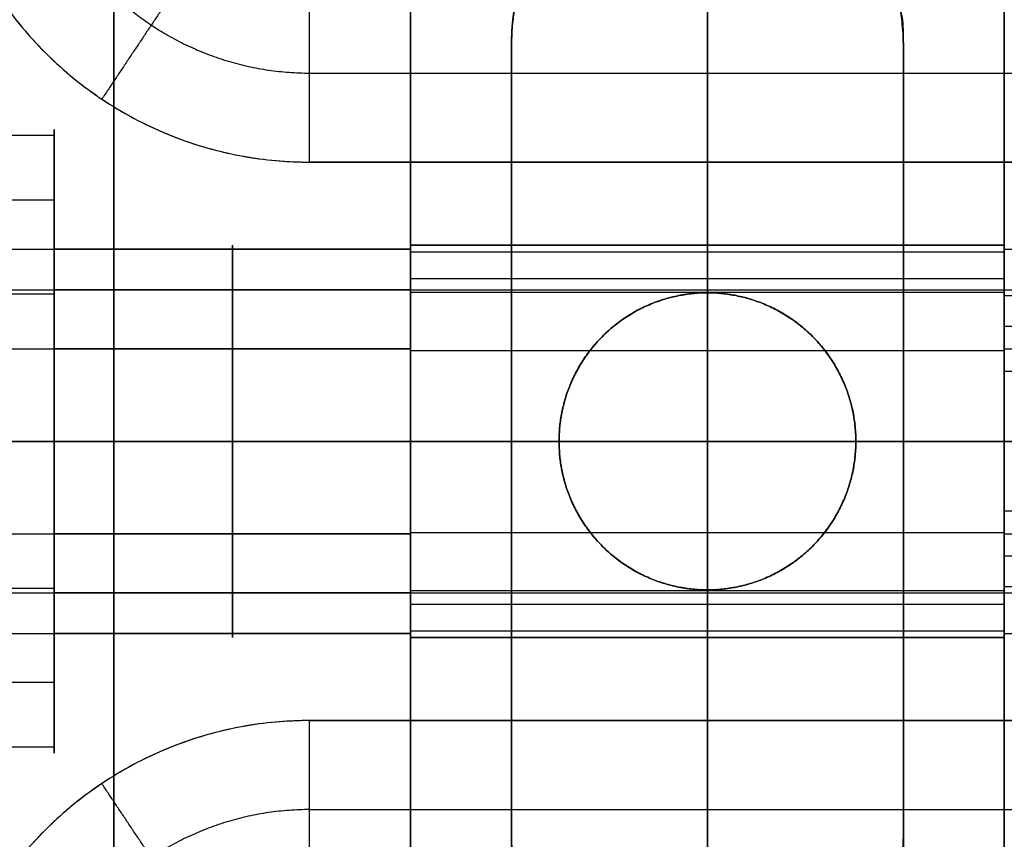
# Model space of a CAD drawing. Header units: millimetres. Extents: x -448 to 1378, y -985 to 990.
# Tile 85 of 117: x 3 to 20, y 958 to 972. Entities that reach past the tile are written whole.
import ezdxf

# ---------------------------------------------------------------- set-up
doc = ezdxf.new("R2010")
doc.units = ezdxf.units.MM
doc.header["$MEASUREMENT"] = 0
for name, color, linetype in [('IGES level 2', 8, 'Continuous'), ('IGES level 21', 8, 'Continuous'), ('IGES level 23', 8, 'Continuous'), ('IGES level 4', 8, 'Continuous'), ('IGES level 41', 8, 'Continuous'), ('IGES level 6', 8, 'Continuous')]:
    doc.layers.add(name, color=color, linetype=linetype)

msp = doc.modelspace()

# ---------------------------------------------------------------- linework, layer by layer
at = {"layer": 'IGES level 2'}
for points in [[(5, 985, -20), (5, 0, -20), (5, -985, -20)], [(5, -985, 20), (5, 0, 20), (5, 985, 20)], [(10, -985, 20), (10, 0, 20), (10, 985, 20)], [(10, 985, -20), (10, 0, -20), (10, -985, -20)], [(10, 968.3), (10, 976.65), (10, 985)], [(10, -985, -20), (10, 0, -20), (10, 985, -20)], [(10, 985, 20), (10, 0, 20), (10, -985, 20)], [(0, 968.237, 0.644), (5, 968.237, 0.644), (10, 968.237, 0.644)], [(0, 967.551, -2.093), (5, 967.551, -2.093), (10, 967.551, -2.093)], [(0, 966.556, 2.91), (5, 966.556, 2.91), (10, 966.556, 2.91)], [(0, 965, 3.3), (5, 965, 3.3), (10, 965, 3.3)], [(10, 965, -3.3), (5, 965, -3.3), (0, 965, -3.3)], [(10, 965, 3.3), (5, 965, 3.3), (0, 965, 3.3)], [(0, 965, -3.3), (5, 965, -3.3), (10, 965, -3.3)], [(0, 963.444, 2.91), (5, 963.444, 2.91), (10, 963.444, 2.91)], [(0, 962.449, -2.093), (5, 962.449, -2.093), (10, 962.449, -2.093)], [(0, 961.763, 0.644), (5, 961.763, 0.644), (10, 961.763, 0.644)], [(10, 578.3), (10, 770), (10, 961.7)]]:
    msp.add_open_spline(points, degree=2, dxfattribs=at)
for points, weights, knots in [([(5, 965, -3.3), (5, 966.561, -3.3), (5, 967.551, -2.093), (5, 968.541, -0.887), (5, 968.237, 0.644), (5, 967.932, 2.175), (5, 966.556, 2.91), (5, 965.827, 3.3), (5, 965, 3.3)], [1, 0.903989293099, 1, 0.903989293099, 1, 0.903989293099, 1, 0.94674670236, 0.952568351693], [0, 0, 0, 0.883573, 0.883573, 1.767146, 1.767146, 2.650719, 2.650719, 3.140801, 3.140801, 3.140801]), ([(10, 965, 3.3), (10, 961.7, 3.3), (10, 961.7), (10, 961.7, -3.3), (10, 965, -3.3), (10, 968.3, -3.3), (10, 968.3), (10, 968.3, 3.3), (10, 965, 3.3)], [1, 0.707106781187, 1, 0.707106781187, 1, 0.707106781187, 1, 0.707106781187, 1], [0, 0, 0, 1.570796, 1.570796, 3.141593, 3.141593, 4.712389, 4.712389, 6.283185, 6.283185, 6.283185]), ([(10, 965, -3.3), (10, 968.3, -3.3), (10, 968.3), (10, 968.3, 3.3), (10, 965, 3.3)], [1, 0.707106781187, 1, 0.707106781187, 1], [-3.141593, -3.141593, -3.141593, -1.570796, -1.570796, 0, 0, 0]), ([(5, 965, 3.3), (5, 964.173, 3.3), (5, 963.444, 2.91), (5, 962.068, 2.175), (5, 961.763, 0.644), (5, 961.459, -0.887), (5, 962.449, -2.093), (5, 963.439, -3.3), (5, 965, -3.3)], [0.952568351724, 0.946746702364, 1, 0.903989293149, 1, 0.903989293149, 1, 0.903989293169, 0.99999999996], [3.142384, 3.142384, 3.142384, 3.632467, 3.632467, 4.516039, 4.516039, 5.399612, 5.399612, 6.283185, 6.283185, 6.283185]), ([(10, 965, 3.3), (10, 961.7, 3.3), (10, 961.7), (10, 961.7, -3.3), (10, 965, -3.3)], [1, 0.707106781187, 1, 0.707106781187, 1], [-4.141593, -4.141593, -4.141593, -2.570796, -2.570796, -1, -1, -1])]:
    msp.add_rational_spline(points, weights, degree=2, knots=knots, dxfattribs=at)
at = {"layer": 'IGES level 21'}
for points in [[(5, 945, -369.7), (5, 965, -369.7), (5, 985, -369.7)], [(10, 945, -419.7), (10, 965, -419.7), (10, 985, -419.7)], [(10, 985, -369.7), (10, 965, -369.7), (10, 945, -369.7)], [(10, 945, -369.7), (10, 965, -369.7), (10, 985, -369.7)], [(10, 985, -419.7), (10, 965, -419.7), (10, 945, -419.7)], [(10, 945, -394.7), (10, 965, -394.7), (10, 985, -394.7)], [(20, 945, -419.7), (20, 965, -419.7), (20, 985, -419.7)], [(11.7, 971.7, -419.7), (11.7, 971.7, -424.7), (11.7, 971.7, -429.7)], [(11.7, 971.7, -429.7), (11.7, 965, -429.7), (11.7, 958.3, -429.7)], [(11.7, 958.3, -419.7), (11.7, 965, -419.7), (11.7, 971.7, -419.7)], [(11.7, 971.7, -419.7), (11.7, 971.7, -424.7), (11.7, 971.7, -429.7)], [(11.7, 971.7, -424.7), (11.7, 965, -424.7), (11.7, 958.3, -424.7)], [(18.3, 971.7, -429.7), (18.3, 971.7, -424.7), (18.3, 971.7, -419.7)], [(18.3, 958.3, -429.7), (18.3, 965, -429.7), (18.3, 971.7, -429.7)], [(18.3, 971.7, -429.7), (18.3, 971.7, -424.7), (18.3, 971.7, -419.7)], [(18.3, 971.7, -419.7), (18.3, 965, -419.7), (18.3, 958.3, -419.7)], [(18.3, 958.3, -424.7), (18.3, 965, -424.7), (18.3, 971.7, -424.7)], [(4, 970.149, -383.224), (2, 970.149, -383.224), (0, 970.149, -383.224)], [(4, 968.3, -382.2), (4, 969.275, -382.2), (4, 970.25, -382.2)], [(4, 969.058, -378.869), (2, 969.058, -378.869), (0, 969.058, -378.869)], [(10, 968.237, -382.844), (7, 968.237, -382.844), (4, 968.237, -382.844)], [(4, 967.475, -386.83), (2, 967.475, -386.83), (0, 967.475, -386.83)], [(10, 967.551, -380.107), (7, 967.551, -380.107), (4, 967.551, -380.107)], [(10, 966.556, -385.11), (7, 966.556, -385.11), (4, 966.556, -385.11)], [(4, 965, -387.45), (2, 965, -387.45), (0, 965, -387.45)], [(0, 965, -376.95), (2, 965, -376.95), (4, 965, -376.95)], [(0, 965, -429.7), (5.85, 965, -429.7), (11.7, 965, -429.7)], [(10, 965, -369.7), (5, 965, -369.7), (0, 965, -369.7)], [(0, 965, -387.45), (2, 965, -387.45), (4, 965, -387.45)], [(4, 965, -376.95), (2, 965, -376.95), (0, 965, -376.95)], [(10, 965, -385.5), (7, 965, -385.5), (4, 965, -385.5)], [(4, 965, -378.9), (7, 965, -378.9), (10, 965, -378.9)], [(4, 965, -376.95), (4, 965, -377.925), (4, 965, -378.9)], [(4, 965, -385.5), (4, 965, -386.475), (4, 965, -387.45)], [(4, 965, -385.5), (7, 965, -385.5), (10, 965, -385.5)], [(10, 965, -378.9), (7, 965, -378.9), (4, 965, -378.9)], [(11.7, 965, -419.7), (10.85, 965, -419.7), (10, 965, -419.7)], [(10, 965, -419.7), (10, 965, -402.6), (10, 965, -385.5)], [(10, 965, -378.9), (10, 965, -374.3), (10, 965, -369.7)], [(11.7, 965, -429.7), (11.7, 965, -424.7), (11.7, 965, -419.7)], [(30, 965, -419.7), (24.15, 965, -419.7), (18.3, 965, -419.7)], [(18.3, 965, -429.7), (24.15, 965, -429.7), (30, 965, -429.7)], [(18.3, 965, -419.7), (18.3, 965, -424.7), (18.3, 965, -429.7)], [(10, 963.444, -385.11), (7, 963.444, -385.11), (4, 963.444, -385.11)], [(4, 962.525, -386.83), (2, 962.525, -386.83), (0, 962.525, -386.83)], [(10, 962.449, -380.107), (7, 962.449, -380.107), (4, 962.449, -380.107)], [(10, 961.763, -382.844), (7, 961.763, -382.844), (4, 961.763, -382.844)], [(4, 959.75, -382.2), (4, 960.725, -382.2), (4, 961.7, -382.2)], [(4, 960.942, -378.869), (2, 960.942, -378.869), (0, 960.942, -378.869)], [(4, 959.851, -383.224), (2, 959.851, -383.224), (0, 959.851, -383.224)], [(11.7, 958.3, -429.7), (11.7, 958.3, -424.7), (11.7, 958.3, -419.7)], [(11.7, 958.3, -429.7), (11.7, 958.3, -424.7), (11.7, 958.3, -419.7)], [(18.3, 958.3, -419.7), (18.3, 958.3, -424.7), (18.3, 958.3, -429.7)], [(18.3, 958.3, -419.7), (18.3, 958.3, -424.7), (18.3, 958.3, -429.7)]]:
    msp.add_open_spline(points, degree=2, dxfattribs=at)
for points, weights, knots in [([(11.7, 971.7, -419.7), (11.7, 965, -419.7), (11.7, 958.3, -419.7), (11.7, 955, -419.7), (15, 955, -419.7), (18.3, 955, -419.7), (18.3, 958.3, -419.7), (18.3, 965, -419.7), (18.3, 971.7, -419.7), (18.3, 975, -419.7), (15, 975, -419.7), (11.7, 975, -419.7), (11.7, 971.7, -419.7)], [1, 1, 1, 0.707106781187, 1, 0.707106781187, 1, 1, 1, 0.707106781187, 1, 0.707106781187, 1], [0, 0, 0, 1, 1, 2.570796, 2.570796, 4.141593, 4.141593, 5.141593, 5.141593, 6.712389, 6.712389, 8.283185, 8.283185, 8.283185]), ([(11.7, 958.3, -429.7), (11.7, 965, -429.7), (11.7, 971.7, -429.7), (11.7, 975, -429.7), (15, 975, -429.7), (18.3, 975, -429.7), (18.3, 971.7, -429.7), (18.3, 965, -429.7), (18.3, 958.3, -429.7), (18.3, 955, -429.7), (15, 955, -429.7), (11.7, 955, -429.7), (11.7, 958.3, -429.7)], [1, 1, 1, 0.707106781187, 1, 0.707106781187, 1, 1, 1, 0.707106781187, 1, 0.707106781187, 1], [0, 0, 0, 1, 1, 2.570796, 2.570796, 4.141593, 4.141593, 5.141593, 5.141593, 6.712389, 6.712389, 8.283185, 8.283185, 8.283185]), ([(11.7, 971.7, -429.7), (11.7, 975, -429.7), (15, 975, -429.7), (18.3, 975, -429.7), (18.3, 971.7, -429.7)], [1, 0.707106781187, 1, 0.707106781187, 1], [-8.283185, -8.283185, -8.283185, -6.712389, -6.712389, -5.141593, -5.141593, -5.141593]), ([(18.3, 971.7, -419.7), (18.3, 975, -419.7), (15, 975, -419.7), (11.7, 975, -419.7), (11.7, 971.7, -419.7)], [1, 0.707106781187, 1, 0.707106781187, 1], [-4.141593, -4.141593, -4.141593, -2.570796, -2.570796, -1, -1, -1]), ([(18.3, 971.7, -424.7), (18.3, 973.261, -424.7), (17.093, 974.251, -424.7), (15.887, 975.241, -424.7), (14.356, 974.937, -424.7), (12.825, 974.632, -424.7), (12.09, 973.256, -424.7), (11.7, 972.527, -424.7), (11.7, 971.7, -424.7)], [1, 0.903989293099, 1, 0.903989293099, 1, 0.903989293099, 1, 0.94674670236, 0.952568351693], [0, 0, 0, 0.883573, 0.883573, 1.767146, 1.767146, 2.650719, 2.650719, 3.140801, 3.140801, 3.140801]), ([(4, 965, -387.45), (4, 970.25, -387.45), (4, 970.25, -382.2), (4, 970.25, -376.95), (4, 965, -376.95)], [1, 0.707106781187, 1, 0.707106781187, 1], [-7.283185, -7.283185, -7.283185, -5.712389, -5.712389, -4.141593, -4.141593, -4.141593]), ([(4, 965, -376.95), (4, 959.75, -376.95), (4, 959.75, -382.2), (4, 959.75, -387.45), (4, 965, -387.45), (4, 970.25, -387.45), (4, 970.25, -382.2), (4, 970.25, -376.95), (4, 965, -376.95)], [1, 0.707106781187, 1, 0.707106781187, 1, 0.707106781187, 1, 0.707106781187, 1], [0, 0, 0, 1.570796, 1.570796, 3.141593, 3.141593, 4.712389, 4.712389, 6.283185, 6.283185, 6.283185]), ([(4, 965, -385.5), (4, 961.7, -385.5), (4, 961.7, -382.2), (4, 961.7, -378.9), (4, 965, -378.9), (4, 968.3, -378.9), (4, 968.3, -382.2), (4, 968.3, -385.5), (4, 965, -385.5)], [1, 0.707106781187, 1, 0.707106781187, 1, 0.707106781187, 1, 0.707106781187, 1], [0, 0, 0, 1.570796, 1.570796, 3.141593, 3.141593, 4.712389, 4.712389, 6.283185, 6.283185, 6.283185]), ([(4, 965, -378.9), (4, 968.3, -378.9), (4, 968.3, -382.2), (4, 968.3, -385.5), (4, 965, -385.5)], [1, 0.707106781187, 1, 0.707106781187, 1], [-3.141593, -3.141593, -3.141593, -1.570796, -1.570796, 0, 0, 0]), ([(7, 965, -378.9), (7, 966.561, -378.9), (7, 967.551, -380.107), (7, 968.541, -381.313), (7, 968.237, -382.844), (7, 967.932, -384.375), (7, 966.556, -385.11), (7, 965.827, -385.5), (7, 965, -385.5)], [1, 0.903989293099, 1, 0.903989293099, 1, 0.903989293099, 1, 0.94674670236, 0.952568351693], [0, 0, 0, 0.883573, 0.883573, 1.767146, 1.767146, 2.650719, 2.650719, 3.140801, 3.140801, 3.140801]), ([(10, 965, -378.9), (10, 961.7, -378.9), (10, 961.7, -382.2), (10, 961.7, -385.5), (10, 965, -385.5), (10, 968.3, -385.5), (10, 968.3, -382.2), (10, 968.3, -378.9), (10, 965, -378.9)], [1, 0.707106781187, 1, 0.707106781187, 1, 0.707106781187, 1, 0.707106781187, 1], [0, 0, 0, 1.570796, 1.570796, 3.141593, 3.141593, 4.712389, 4.712389, 6.283185, 6.283185, 6.283185]), ([(10, 965, -385.5), (10, 968.3, -385.5), (10, 968.3, -382.2), (10, 968.3, -378.9), (10, 965, -378.9)], [1, 0.707106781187, 1, 0.707106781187, 1], [-7.283185, -7.283185, -7.283185, -5.712389, -5.712389, -4.141593, -4.141593, -4.141593]), ([(4, 965, -385.5), (4, 961.7, -385.5), (4, 961.7, -382.2), (4, 961.7, -378.9), (4, 965, -378.9)], [1, 0.707106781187, 1, 0.707106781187, 1], [-4.141593, -4.141593, -4.141593, -2.570796, -2.570796, -1, -1, -1]), ([(4, 965, -376.95), (4, 959.75, -376.95), (4, 959.75, -382.2), (4, 959.75, -387.45), (4, 965, -387.45)], [1, 0.707106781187, 1, 0.707106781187, 1], [-8.283185, -8.283185, -8.283185, -6.712389, -6.712389, -5.141593, -5.141593, -5.141593]), ([(7, 965, -385.5), (7, 964.173, -385.5), (7, 963.444, -385.11), (7, 962.068, -384.375), (7, 961.763, -382.844), (7, 961.459, -381.313), (7, 962.449, -380.107), (7, 963.439, -378.9), (7, 965, -378.9)], [0.952568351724, 0.946746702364, 1, 0.903989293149, 1, 0.903989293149, 1, 0.903989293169, 0.99999999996], [3.142384, 3.142384, 3.142384, 3.632467, 3.632467, 4.516039, 4.516039, 5.399612, 5.399612, 6.283185, 6.283185, 6.283185]), ([(10, 965, -378.9), (10, 961.7, -378.9), (10, 961.7, -382.2), (10, 961.7, -385.5), (10, 965, -385.5)], [1, 0.707106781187, 1, 0.707106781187, 1], [-8.283185, -8.283185, -8.283185, -6.712389, -6.712389, -5.141593, -5.141593, -5.141593]), ([(11.7, 958.3, -419.7), (11.7, 955, -419.7), (15, 955, -419.7), (18.3, 955, -419.7), (18.3, 958.3, -419.7)], [1, 0.707106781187, 1, 0.707106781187, 1], [-8.283185, -8.283185, -8.283185, -6.712389, -6.712389, -5.141593, -5.141593, -5.141593]), ([(18.3, 958.3, -429.7), (18.3, 955, -429.7), (15, 955, -429.7), (11.7, 955, -429.7), (11.7, 958.3, -429.7)], [1, 0.707106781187, 1, 0.707106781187, 1], [-4.141593, -4.141593, -4.141593, -2.570796, -2.570796, -1, -1, -1])]:
    msp.add_rational_spline(points, weights, degree=2, knots=knots, dxfattribs=at)
at = {"layer": 'IGES level 23'}
for points, weights, knots in [([(8.3, 982.3, -429.7), (15, 982.3, -429.7), (21.7, 982.3, -429.7), (28, 982.3, -429.7), (28, 976, -429.7), (28, 969.7, -429.7), (21.7, 969.7, -429.7), (15, 969.7, -429.7), (8.3, 969.7, -429.7), (2, 969.7, -429.7), (2, 976, -429.7), (2, 982.3, -429.7), (8.3, 982.3, -429.7)], [1, 1, 1, 0.707106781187, 1, 0.707106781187, 1, 1, 1, 0.707106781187, 1, 0.707106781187, 1], [0, 0, 0, 1, 1, 2.570796, 2.570796, 4.141593, 4.141593, 5.141593, 5.141593, 6.712389, 6.712389, 8.283185, 8.283185, 8.283185]), ([(8.3, 982.3, -429.7), (2, 982.3, -429.7), (2, 976, -429.7), (2, 969.7, -429.7), (8.3, 969.7, -429.7)], [1, 0.707106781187, 1, 0.707106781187, 1], [-8.283185, -8.283185, -8.283185, -6.712389, -6.712389, -5.141593, -5.141593, -5.141593]), ([(8.3, 980.8, -431.2), (6.844, 980.8, -431.2), (5.633, 979.991, -431.2), (3.5, 978.566, -431.2), (3.5, 976, -431.2), (3.5, 973.434, -431.2), (5.633, 972.009, -431.2), (6.844, 971.2, -431.2), (8.3, 971.2, -431.2)], [0.943231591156, 0.929381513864, 1, 0.881921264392, 1, 0.881921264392, 1, 0.929381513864, 0.943231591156], [1.572698, 1.572698, 1.572698, 2.159845, 2.159845, 3.141593, 3.141593, 4.12334, 4.12334, 4.710487, 4.710487, 4.710487]), ([(12.5, 965, -429.7), (12.5, 967.5, -429.7), (15, 967.5, -429.7), (17.5, 967.5, -429.7), (17.5, 965, -429.7), (17.5, 962.5, -429.7), (15, 962.5, -429.7), (12.5, 962.5, -429.7), (12.5, 965, -429.7)], [1, 0.707106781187, 1, 0.707106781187, 1, 0.707106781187, 1, 0.707106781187, 1], [0, 0, 0, 1.570796, 1.570796, 3.141593, 3.141593, 4.712389, 4.712389, 6.283185, 6.283185, 6.283185]), ([(17.5, 965, -439.7), (17.5, 962.5, -439.7), (15, 962.5, -439.7), (12.5, 962.5, -439.7), (12.5, 965, -439.7), (12.5, 967.5, -439.7), (15, 967.5, -439.7), (17.5, 967.5, -439.7), (17.5, 965, -439.7)], [1, 0.707106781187, 1, 0.707106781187, 1, 0.707106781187, 1, 0.707106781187, 1], [0, 0, 0, 1.570796, 1.570796, 3.141593, 3.141593, 4.712389, 4.712389, 6.283185, 6.283185, 6.283185]), ([(8.3, 947.7, -429.7), (2, 947.7, -429.7), (2, 954, -429.7), (2, 960.3, -429.7), (8.3, 960.3, -429.7), (15, 960.3, -429.7), (21.7, 960.3, -429.7), (28, 960.3, -429.7), (28, 954, -429.7), (28, 947.7, -429.7), (21.7, 947.7, -429.7), (15, 947.7, -429.7), (8.3, 947.7, -429.7)], [1, 0.707106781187, 1, 0.707106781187, 1, 1, 1, 0.707106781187, 1, 0.707106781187, 1, 1, 1], [0, 0, 0, 1.570796, 1.570796, 3.141593, 3.141593, 4.141593, 4.141593, 5.712389, 5.712389, 7.283185, 7.283185, 8.283185, 8.283185, 8.283185]), ([(8.3, 960.3, -429.7), (2, 960.3, -429.7), (2, 954, -429.7), (2, 947.7, -429.7), (8.3, 947.7, -429.7)], [1, 0.707106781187, 1, 0.707106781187, 1], [-8.283185, -8.283185, -8.283185, -6.712389, -6.712389, -5.141593, -5.141593, -5.141593]), ([(8.3, 958.8, -431.2), (6.844, 958.8, -431.2), (5.633, 957.991, -431.2), (3.5, 956.566, -431.2), (3.5, 954, -431.2), (3.5, 951.434, -431.2), (5.633, 950.009, -431.2), (6.844, 949.2, -431.2), (8.3, 949.2, -431.2)], [0.943231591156, 0.929381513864, 1, 0.881921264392, 1, 0.881921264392, 1, 0.929381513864, 0.943231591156], [1.572698, 1.572698, 1.572698, 2.159845, 2.159845, 3.141593, 3.141593, 4.12334, 4.12334, 4.710487, 4.710487, 4.710487])]:
    msp.add_rational_spline(points, weights, degree=2, knots=knots, dxfattribs=at)
for points in [[(6.467, 973.256, -432.7), (5.633, 972.009, -431.2), (4.8, 970.762, -429.7)], [(8.3, 969.7, -429.7), (8.3, 971.2, -431.2), (8.3, 972.7, -432.7)], [(8.3, 969.7, -429.7), (8.3, 971.2, -431.2), (8.3, 972.7, -432.7)], [(15, 967.5, -439.7), (15, 970.1, -439.7), (15, 972.7, -439.7)], [(15, 969.7, -429.7), (15, 971.2, -431.2), (15, 972.7, -432.7)], [(8.3, 971.2, -431.2), (15, 971.2, -431.2), (21.7, 971.2, -431.2)], [(21.7, 969.7, -429.7), (15, 969.7, -429.7), (8.3, 969.7, -429.7)], [(15, 967.5, -429.7), (15, 968.6, -429.7), (15, 969.7, -429.7)], [(-5, 965, -429.7), (3.75, 965, -429.7), (12.5, 965, -429.7)], [(-5, 965, -439.7), (3.75, 965, -439.7), (12.5, 965, -439.7)], [(17.5, 965, -429.7), (26.25, 965, -429.7), (35, 965, -429.7)], [(17.5, 965, -439.7), (26.25, 965, -439.7), (35, 965, -439.7)], [(15, 960.3, -429.7), (15, 961.4, -429.7), (15, 962.5, -429.7)], [(15, 957.3, -439.7), (15, 959.9, -439.7), (15, 962.5, -439.7)], [(8.3, 957.3, -432.7), (8.3, 958.8, -431.2), (8.3, 960.3, -429.7)], [(8.3, 957.3, -432.7), (8.3, 958.8, -431.2), (8.3, 960.3, -429.7)], [(8.3, 960.3, -429.7), (15, 960.3, -429.7), (21.7, 960.3, -429.7)], [(15, 957.3, -432.7), (15, 958.8, -431.2), (15, 960.3, -429.7)], [(6.467, 956.744, -432.7), (5.633, 957.991, -431.2), (4.8, 959.238, -429.7)], [(8.3, 958.8, -431.2), (15, 958.8, -431.2), (21.7, 958.8, -431.2)]]:
    msp.add_open_spline(points, degree=2, dxfattribs=at)
at = {"layer": 'IGES level 23', "color": 9}
for points, weights, knots in [([(12.5, 965, -439.7), (12.5, 967.5, -439.7), (15, 967.5, -439.7), (17.5, 967.5, -439.7), (17.5, 965, -439.7)], [1, 0.707106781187, 1, 0.707106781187, 1], [-7.283185, -7.283185, -7.283185, -5.712389, -5.712389, -4.141593, -4.141593, -4.141593]), ([(17.5, 965, -429.7), (17.5, 967.5, -429.7), (15, 967.5, -429.7), (12.5, 967.5, -429.7), (12.5, 965, -429.7)], [1, 0.707106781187, 1, 0.707106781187, 1], [-3.141593, -3.141593, -3.141593, -1.570796, -1.570796, 0, 0, 0]), ([(17.5, 965, -434.7), (17.5, 966.182, -434.7), (16.586, 966.933, -434.7), (15.672, 967.683, -434.7), (14.512, 967.452, -434.7), (13.353, 967.221, -434.7), (12.795, 966.178, -434.7), (12.5, 965.626, -434.7), (12.5, 965, -434.7)], [1, 0.903989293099, 1, 0.903989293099, 1, 0.903989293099, 1, 0.94674670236, 0.952568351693], [0, 0, 0, 0.883573, 0.883573, 1.767146, 1.767146, 2.650719, 2.650719, 3.140801, 3.140801, 3.140801]), ([(17.5, 965, -439.7), (17.5, 962.5, -439.7), (15, 962.5, -439.7), (12.5, 962.5, -439.7), (12.5, 965, -439.7)], [1, 0.707106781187, 1, 0.707106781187, 1], [-8.283185, -8.283185, -8.283185, -6.712389, -6.712389, -5.141593, -5.141593, -5.141593]), ([(12.5, 965, -429.7), (12.5, 962.5, -429.7), (15, 962.5, -429.7), (17.5, 962.5, -429.7), (17.5, 965, -429.7)], [1, 0.707106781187, 1, 0.707106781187, 1], [-4.141593, -4.141593, -4.141593, -2.570796, -2.570796, -1, -1, -1]), ([(12.5, 965, -434.7), (12.5, 964.374, -434.7), (12.795, 963.822, -434.7), (13.353, 962.779, -434.7), (14.512, 962.548, -434.7), (15.672, 962.317, -434.7), (16.586, 963.067, -434.7), (17.5, 963.818, -434.7), (17.5, 965, -434.7)], [0.952568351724, 0.946746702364, 1, 0.903989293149, 1, 0.903989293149, 1, 0.903989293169, 0.99999999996], [3.142384, 3.142384, 3.142384, 3.632467, 3.632467, 4.516039, 4.516039, 5.399612, 5.399612, 6.283185, 6.283185, 6.283185])]:
    msp.add_rational_spline(points, weights, degree=2, knots=knots, dxfattribs=at)
for points in [[(14.512, 967.452, -439.7), (14.512, 967.452, -434.7), (14.512, 967.452, -429.7)], [(16.586, 966.933, -439.7), (16.586, 966.933, -434.7), (16.586, 966.933, -429.7)], [(12.795, 966.178, -439.7), (12.795, 966.178, -434.7), (12.795, 966.178, -429.7)], [(12.5, 965, -439.7), (12.5, 965, -434.7), (12.5, 965, -429.7)], [(12.5, 965, -429.7), (12.5, 965, -434.7), (12.5, 965, -439.7)], [(17.5, 965, -429.7), (17.5, 965, -434.7), (17.5, 965, -439.7)], [(17.5, 965, -439.7), (17.5, 965, -434.7), (17.5, 965, -429.7)], [(12.795, 963.822, -439.7), (12.795, 963.822, -434.7), (12.795, 963.822, -429.7)], [(16.586, 963.067, -439.7), (16.586, 963.067, -434.7), (16.586, 963.067, -429.7)], [(14.512, 962.548, -439.7), (14.512, 962.548, -434.7), (14.512, 962.548, -429.7)]]:
    msp.add_open_spline(points, degree=2, dxfattribs=at)
at = {"layer": 'IGES level 4'}
for points in [[(20, -985, -20), (20, 0, -20), (20, 985, -20)], [(20, 985, 20), (20, 0, 20), (20, -985, 20)], [(20, 968.3), (20, 976.65), (20, 985)], [(20, 985, -20), (20, 0, -20), (20, -985, -20)], [(20, -985, 20), (20, 0, 20), (20, 985, 20)], [(20, 968.237, 0.644), (23, 968.237, 0.644), (26, 968.237, 0.644)], [(20, 967.551, -2.093), (23, 967.551, -2.093), (26, 967.551, -2.093)], [(20, 966.556, 2.91), (23, 966.556, 2.91), (26, 966.556, 2.91)], [(20, 965, 3.3), (23, 965, 3.3), (26, 965, 3.3)], [(26, 965, -3.3), (23, 965, -3.3), (20, 965, -3.3)], [(26, 965, 3.3), (23, 965, 3.3), (20, 965, 3.3)], [(20, 965, -3.3), (23, 965, -3.3), (26, 965, -3.3)], [(20, 963.444, 2.91), (23, 963.444, 2.91), (26, 963.444, 2.91)], [(20, 962.449, -2.093), (23, 962.449, -2.093), (26, 962.449, -2.093)], [(20, 961.763, 0.644), (23, 961.763, 0.644), (26, 961.763, 0.644)], [(20, 578.3), (20, 770), (20, 961.7)]]:
    msp.add_open_spline(points, degree=2, dxfattribs=at)
for points, weights, knots in [([(20, 965, -3.3), (20, 961.7, -3.3), (20, 961.7), (20, 961.7, 3.3), (20, 965, 3.3), (20, 968.3, 3.3), (20, 968.3), (20, 968.3, -3.3), (20, 965, -3.3)], [1, 0.707106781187, 1, 0.707106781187, 1, 0.707106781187, 1, 0.707106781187, 1], [0, 0, 0, 1.570796, 1.570796, 3.141593, 3.141593, 4.712389, 4.712389, 6.283185, 6.283185, 6.283185]), ([(20, 965, 3.3), (20, 968.3, 3.3), (20, 968.3), (20, 968.3, -3.3), (20, 965, -3.3)], [1, 0.707106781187, 1, 0.707106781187, 1], [-7.283185, -7.283185, -7.283185, -5.712389, -5.712389, -4.141593, -4.141593, -4.141593]), ([(20, 965, -3.3), (20, 961.7, -3.3), (20, 961.7), (20, 961.7, 3.3), (20, 965, 3.3)], [1, 0.707106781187, 1, 0.707106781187, 1], [-8.283185, -8.283185, -8.283185, -6.712389, -6.712389, -5.141593, -5.141593, -5.141593])]:
    msp.add_rational_spline(points, weights, degree=2, knots=knots, dxfattribs=at)
at = {"layer": 'IGES level 41'}
for points in [[(20, 945, -418.95), (20, 965, -418.95), (20, 985, -418.95)], [(20, 985, -369.95), (20, 965, -369.95), (20, 945, -369.95)], [(20, 945, -394.45), (20, 965, -394.45), (20, 985, -394.45)], [(20, 945, -369.95), (20, 965, -369.95), (20, 985, -369.95)], [(20, 945, -418.95), (20, 965, -418.95), (20, 985, -418.95)], [(30, 967.452, -382.688), (25, 967.452, -382.688), (20, 967.452, -382.688)], [(30, 966.933, -380.614), (25, 966.933, -380.614), (20, 966.933, -380.614)], [(30, 966.178, -384.405), (25, 966.178, -384.405), (20, 966.178, -384.405)], [(30, 965, -384.7), (25, 965, -384.7), (20, 965, -384.7)], [(20, 965, -379.7), (25, 965, -379.7), (30, 965, -379.7)], [(20, 965, -369.95), (20, 965, -374.825), (20, 965, -379.7)], [(20, 965, -384.7), (20, 965, -401.825), (20, 965, -418.95)], [(30, 965, -369.95), (25, 965, -369.95), (20, 965, -369.95)], [(20, 965, -384.7), (25, 965, -384.7), (30, 965, -384.7)], [(30, 965, -379.7), (25, 965, -379.7), (20, 965, -379.7)], [(30, 965, -418.95), (25, 965, -418.95), (20, 965, -418.95)], [(30, 963.822, -384.405), (25, 963.822, -384.405), (20, 963.822, -384.405)], [(30, 963.067, -380.614), (25, 963.067, -380.614), (20, 963.067, -380.614)], [(30, 962.548, -382.688), (25, 962.548, -382.688), (20, 962.548, -382.688)]]:
    msp.add_open_spline(points, degree=2, dxfattribs=at)
for points, weights, knots in [([(20, 965, -379.7), (20, 967.5, -379.7), (20, 967.5, -382.2), (20, 967.5, -384.7), (20, 965, -384.7), (20, 962.5, -384.7), (20, 962.5, -382.2), (20, 962.5, -379.7), (20, 965, -379.7)], [1, 0.707106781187, 1, 0.707106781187, 1, 0.707106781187, 1, 0.707106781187, 1], [0, 0, 0, 1.570796, 1.570796, 3.141593, 3.141593, 4.712389, 4.712389, 6.283185, 6.283185, 6.283185]), ([(20, 965, -379.7), (20, 967.5, -379.7), (20, 967.5, -382.2), (20, 967.5, -384.7), (20, 965, -384.7)], [1, 0.707106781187, 1, 0.707106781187, 1], [-3.141593, -3.141593, -3.141593, -1.570796, -1.570796, 0, 0, 0]), ([(20, 965, -384.7), (20, 962.5, -384.7), (20, 962.5, -382.2), (20, 962.5, -379.7), (20, 965, -379.7)], [1, 0.707106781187, 1, 0.707106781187, 1], [-4.141593, -4.141593, -4.141593, -2.570796, -2.570796, -1, -1, -1])]:
    msp.add_rational_spline(points, weights, degree=2, knots=knots, dxfattribs=at)
at = {"layer": 'IGES level 6'}
for points in [[(10, 985, 19), (10, 965, 19), (10, 945, 19)], [(10, 945, -395.5), (10, 965, -395.5), (10, 985, -395.5)], [(10, 985, -188.25), (10, 965, -188.25), (10, 945, -188.25)], [(10, 985, -395.5), (10, 965, -395.5), (10, 945, -395.5)], [(10, 985, 19), (10, 965, 19), (10, 945, 19)], [(15, 985, -395.5), (15, 965, -395.5), (15, 945, -395.5)], [(15, 985, 19), (15, 965, 19), (15, 945, 19)], [(20, 985, 19), (20, 965, 19), (20, 945, 19)], [(20, 945, -395.5), (20, 965, -395.5), (20, 985, -395.5)], [(20, 985, -188.25), (20, 965, -188.25), (20, 945, -188.25)], [(20, 945, -395.5), (20, 965, -395.5), (20, 985, -395.5)], [(20, 945, 19), (20, 965, 19), (20, 985, 19)], [(20, 968.3, -382.2), (15, 968.3, -382.2), (10, 968.3, -382.2)], [(10, 968.3, -358.8), (15, 968.3, -358.8), (20, 968.3, -358.8)], [(10, 968.3, -382.2), (10, 968.3, -370.5), (10, 968.3, -358.8)], [(10, 968.3, -358.8), (15, 968.3, -358.8), (20, 968.3, -358.8)], [(20, 968.3, -382.2), (15, 968.3, -382.2), (10, 968.3, -382.2)], [(10, 968.3, -370.5), (15, 968.3, -370.5), (20, 968.3, -370.5)], [(10, 968.188, -0.634), (15, 968.188, -0.634), (20, 968.188, -0.634)], [(15, 968.3, -382.2), (15, 968.3, -370.5), (15, 968.3, -358.8)], [(20, 968.3, -358.8), (20, 968.3, -370.5), (20, 968.3, -382.2)], [(10, 967.744, -384.033), (15, 967.744, -384.033), (20, 967.744, -384.033)], [(10, 967.551, -356.707), (15, 967.551, -356.707), (20, 967.551, -356.707)], [(10, 967.512, 2.062), (15, 967.512, 2.062), (20, 967.512, 2.062)], [(10, 966.532, -2.866), (15, 966.532, -2.866), (20, 966.532, -2.866)], [(10, 965, -355.5), (15, 965, -355.5), (20, 965, -355.5)], [(10, 965, -3.25), (15, 965, -3.25), (20, 965, -3.25)], [(20, 965, 3.25), (15, 965, 3.25), (10, 965, 3.25)], [(10, 965, -395.5), (10, 965, -390.5), (10, 965, -385.5)], [(10, 965, -355.5), (10, 965, -179.375), (10, 965, -3.25)], [(10, 965, 3.25), (10, 965, 11.125), (10, 965, 19)], [(20, 965, -395.5), (15, 965, -395.5), (10, 965, -395.5)], [(20, 965, -3.25), (15, 965, -3.25), (10, 965, -3.25)], [(10, 965, 3.25), (15, 965, 3.25), (20, 965, 3.25)], [(10, 965, -385.5), (15, 965, -385.5), (20, 965, -385.5)], [(20, 965, -355.5), (15, 965, -355.5), (10, 965, -355.5)], [(10, 965, 19), (15, 965, 19), (20, 965, 19)], [(20, 965, -395.5), (20, 965, -390.5), (20, 965, -385.5)], [(20, 965, -355.5), (20, 965, -179.375), (20, 965, -3.25)], [(20, 965, 3.25), (20, 965, 11.125), (20, 965, 19)], [(10, 963.468, -2.866), (15, 963.468, -2.866), (20, 963.468, -2.866)], [(10, 962.488, 2.062), (15, 962.488, 2.062), (20, 962.488, 2.062)], [(10, 962.449, -356.707), (15, 962.449, -356.707), (20, 962.449, -356.707)], [(10, 962.256, -384.033), (15, 962.256, -384.033), (20, 962.256, -384.033)], [(10, 961.812, -0.634), (15, 961.812, -0.634), (20, 961.812, -0.634)], [(20, 961.7, -358.8), (15, 961.7, -358.8), (10, 961.7, -358.8)], [(10, 961.7, -382.2), (15, 961.7, -382.2), (20, 961.7, -382.2)], [(20, 961.7, -358.8), (15, 961.7, -358.8), (10, 961.7, -358.8)], [(10, 961.7, -358.8), (10, 961.7, -370.5), (10, 961.7, -382.2)], [(10, 961.7, -382.2), (15, 961.7, -382.2), (20, 961.7, -382.2)], [(20, 961.7, -370.5), (15, 961.7, -370.5), (10, 961.7, -370.5)], [(15, 961.7, -358.8), (15, 961.7, -370.5), (15, 961.7, -382.2)], [(20, 961.7, -382.2), (20, 961.7, -370.5), (20, 961.7, -358.8)]]:
    msp.add_open_spline(points, degree=2, dxfattribs=at)
for points, weights, knots in [([(10, 968.3, -358.8), (10, 968.3, -370.5), (10, 968.3, -382.2), (10, 968.3, -385.5), (10, 965, -385.5), (10, 961.7, -385.5), (10, 961.7, -382.2), (10, 961.7, -370.5), (10, 961.7, -358.8), (10, 961.7, -355.5), (10, 965, -355.5), (10, 968.3, -355.5), (10, 968.3, -358.8)], [1, 1, 1, 0.707106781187, 1, 0.707106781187, 1, 1, 1, 0.707106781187, 1, 0.707106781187, 1], [0, 0, 0, 1, 1, 2.570796, 2.570796, 4.141593, 4.141593, 5.141593, 5.141593, 6.712389, 6.712389, 8.283185, 8.283185, 8.283185]), ([(20, 968.3, -382.2), (20, 968.3, -385.5), (20, 965, -385.5), (20, 961.7, -385.5), (20, 961.7, -382.2), (20, 961.7, -370.5), (20, 961.7, -358.8), (20, 961.7, -355.5), (20, 965, -355.5), (20, 968.3, -355.5), (20, 968.3, -358.8), (20, 968.3, -370.5), (20, 968.3, -382.2)], [1, 0.707106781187, 1, 0.707106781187, 1, 1, 1, 0.707106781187, 1, 0.707106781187, 1, 1, 1], [0, 0, 0, 1.570796, 1.570796, 3.141593, 3.141593, 4.141593, 4.141593, 5.712389, 5.712389, 7.283185, 7.283185, 8.283185, 8.283185, 8.283185]), ([(10, 968.3, -382.2), (10, 968.3, -385.5), (10, 965, -385.5), (10, 961.7, -385.5), (10, 961.7, -382.2)], [1, 0.707106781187, 1, 0.707106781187, 1], [-8.283185, -8.283185, -8.283185, -6.712389, -6.712389, -5.141593, -5.141593, -5.141593]), ([(10, 965, 3.25), (10, 968.25, 3.25), (10, 968.25), (10, 968.25, -3.25), (10, 965, -3.25)], [1, 0.707106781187, 1, 0.707106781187, 1], [-8.283185, -8.283185, -8.283185, -6.712389, -6.712389, -5.141593, -5.141593, -5.141593]), ([(10, 965, 3.25), (10, 968.25, 3.25), (10, 968.25), (10, 968.25, -3.25), (10, 965, -3.25), (10, 961.75, -3.25), (10, 961.75), (10, 961.75, 3.25), (10, 965, 3.25)], [1, 0.707106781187, 1, 0.707106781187, 1, 0.707106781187, 1, 0.707106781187, 1], [0, 0, 0, 1.570796, 1.570796, 3.141593, 3.141593, 4.712389, 4.712389, 6.283185, 6.283185, 6.283185]), ([(15, 961.7, -382.2), (15, 961.7, -383.201), (15, 962.256, -384.033), (15, 963.236, -385.5), (15, 965, -385.5), (15, 966.764, -385.5), (15, 967.744, -384.033), (15, 968.3, -383.201), (15, 968.3, -382.2)], [0.943231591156, 0.929381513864, 1, 0.881921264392, 1, 0.881921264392, 1, 0.929381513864, 0.943231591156], [1.572698, 1.572698, 1.572698, 2.159845, 2.159845, 3.141593, 3.141593, 4.12334, 4.12334, 4.710487, 4.710487, 4.710487]), ([(15, 968.3, -358.8), (15, 968.3, -357.619), (15, 967.551, -356.707), (15, 966.561, -355.5), (15, 965, -355.5)], [0.966476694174, 0.92562770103, 1, 0.9039892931, 0.99999999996], [4.715175, 4.715175, 4.715175, 5.399612, 5.399612, 6.283185, 6.283185, 6.283185]), ([(15, 965, -3.25), (15, 965.814, -3.25), (15, 966.532, -2.866), (15, 967.888, -2.142), (15, 968.188, -0.634), (15, 968.487, 0.874), (15, 967.512, 2.062), (15, 966.537, 3.25), (15, 965, 3.25)], [0.952568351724, 0.946746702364, 1, 0.903989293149, 1, 0.903989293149, 1, 0.903989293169, 0.99999999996], [3.142384, 3.142384, 3.142384, 3.632467, 3.632467, 4.516039, 4.516039, 5.399612, 5.399612, 6.283185, 6.283185, 6.283185]), ([(20, 961.7, -382.2), (20, 961.7, -385.5), (20, 965, -385.5), (20, 968.3, -385.5), (20, 968.3, -382.2)], [1, 0.707106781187, 1, 0.707106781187, 1], [-4.141593, -4.141593, -4.141593, -2.570796, -2.570796, -1, -1, -1]), ([(20, 965, -3.25), (20, 968.25, -3.25), (20, 968.25), (20, 968.25, 3.25), (20, 965, 3.25)], [1, 0.707106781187, 1, 0.707106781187, 1], [-4.141593, -4.141593, -4.141593, -2.570796, -2.570796, -1, -1, -1]), ([(20, 965, -3.25), (20, 961.75, -3.25), (20, 961.75), (20, 961.75, 3.25), (20, 965, 3.25), (20, 968.25, 3.25), (20, 968.25), (20, 968.25, -3.25), (20, 965, -3.25)], [1, 0.707106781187, 1, 0.707106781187, 1, 0.707106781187, 1, 0.707106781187, 1], [0, 0, 0, 1.570796, 1.570796, 3.141593, 3.141593, 4.712389, 4.712389, 6.283185, 6.283185, 6.283185]), ([(10, 965, -3.25), (10, 961.75, -3.25), (10, 961.75), (10, 961.75, 3.25), (10, 965, 3.25)], [1, 0.707106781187, 1, 0.707106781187, 1], [-7.283185, -7.283185, -7.283185, -5.712389, -5.712389, -4.141593, -4.141593, -4.141593]), ([(15, 965, -355.5), (15, 963.439, -355.5), (15, 962.449, -356.707), (15, 961.7, -357.619), (15, 961.7, -358.8)], [1, 0.903989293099, 1, 0.925627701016, 0.966476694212], [0, 0, 0, 0.883573, 0.883573, 1.568011, 1.568011, 1.568011]), ([(15, 965, 3.25), (15, 963.463, 3.25), (15, 962.488, 2.062), (15, 961.513, 0.874), (15, 961.812, -0.634), (15, 962.112, -2.142), (15, 963.468, -2.866), (15, 964.186, -3.25), (15, 965, -3.25)], [1, 0.903989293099, 1, 0.903989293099, 1, 0.903989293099, 1, 0.94674670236, 0.952568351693], [0, 0, 0, 0.883573, 0.883573, 1.767146, 1.767146, 2.650719, 2.650719, 3.140801, 3.140801, 3.140801]), ([(20, 965, 3.25), (20, 961.75, 3.25), (20, 961.75), (20, 961.75, -3.25), (20, 965, -3.25)], [1, 0.707106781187, 1, 0.707106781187, 1], [-3.141593, -3.141593, -3.141593, -1.570796, -1.570796, 0, 0, 0])]:
    msp.add_rational_spline(points, weights, degree=2, knots=knots, dxfattribs=at)
for points in [[(10, 965, -355.5), (10, 968.3, -355.5), (10, 968.3, -358.8)], [(20, 968.3, -358.8), (20, 968.3, -355.5), (20, 965, -355.5)], [(10, 961.7, -358.8), (10, 961.7, -355.5), (10, 965, -355.5)], [(20, 965, -355.5), (20, 961.7, -355.5), (20, 961.7, -358.8)]]:
    msp.add_rational_spline(points, [1, 0.707106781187, 1], degree=2, dxfattribs=at)

doc.saveas('drawing.dxf')
